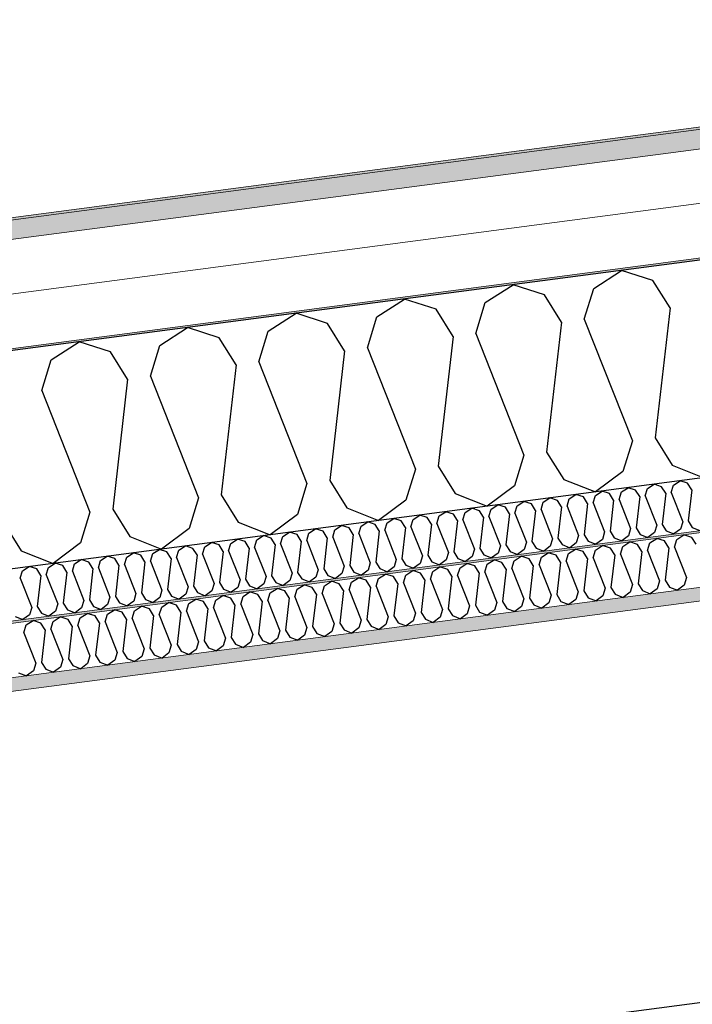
# Model space of a CAD drawing. Header units: millimetres. Extents: x -82116 to -57126, y -2070 to 21004.
# Tile 45 of 69: x -68550 to -67928, y 8090 to 9000. Entities that reach past the tile are written whole.
import ezdxf

# ---------------------------------------------------------------- set-up
doc = ezdxf.new("R2010")
doc.units = ezdxf.units.MM
doc.header["$LTSCALE"] = 0.5
doc.header["$MEASUREMENT"] = 0
doc.linetypes.add('PLINE', pattern=[0])
for name, color, linetype in [('223- Bjelker', 7, 'Continuous'), ('256- Faste himlinger og overflatebehandling (Skravur)(Nye konstruksjoner)', 7, 'Continuous'), ('261- Primærkonstruksjon (tak)', 7, 'Continuous'), ('261- Primærkonstruksjon (tak) (Skravur)', 7, 'Continuous'), ('262- Taktekking (Skravur)(Nye konstruksjoner)', 7, 'Continuous'), ('832- Tekst bygning(Nye konstruksjoner)', 7, 'Continuous')]:
    doc.layers.add(name, color=color, linetype=linetype)
for name, color, linetype, lineweight in [('236- Innvendig kledning og overflate(Nye konstruksjoner)', 7, 'Continuous', 0), ('256- Faste himlinger og overflatebehandling(Nye konstruksjoner)', 7, 'Continuous', 0), ('262- Taktekking(Nye konstruksjoner)', 7, 'Continuous', 0)]:
    doc.layers.add(name, color=color, linetype=linetype, lineweight=lineweight)
doc.dimstyles.new('GENERATED_STYLE__2', dxfattribs={"dimtxt": 0.18, "dimasz": 182.4, "dimexe": 0.18, "dimexo": 0.0625, "dimgap": 0, "dimtad": 0, "dimtih": 1, "dimtoh": 1, "dimdec": 4, "dimzin": 0, "dimdsep": 46, "dimcen": 0.09, "dimadec": 0, "dimazin": 0, "dimtfac": 1, "dimtdec": 4, "dimtmove": 0, "dimatfit": 3, "dimldrblk": 'ARROWHEAD_5', "dimfxl": 1, "dimtolj": 1, "dimtzin": 0, "dimarcsym": 0})

# ---------------------------------------------------------------- blocks, each defined once
blk = doc.blocks.new('*X6')
at = {"layer": '261- Primærkonstruksjon (tak) (Skravur)', "linetype": 'PLINE'}
for p, q in [((-68019.52, 8751.76), (-67993.83, 8768.33)), ((-67964.73, 8758.97), (-67993.83, 8768.33)), ((-68119.82, 8738.55), (-68094.14, 8755.12)), ((-68065.04, 8745.76), (-68094.14, 8755.12)), ((-67948.97, 8733.72), (-67964.73, 8758.97)), ((-68049.28, 8720.51), (-68065.04, 8745.76)), ((-68028.21, 8723.29), (-68019.52, 8751.76)), ((-68220.13, 8725.35), (-68194.45, 8741.92)), ((-68165.35, 8732.56), (-68194.45, 8741.92)), ((-68128.51, 8710.08), (-68119.82, 8738.55)), ((-68320.44, 8712.14), (-68294.75, 8728.71)), ((-68265.65, 8719.35), (-68294.75, 8728.71)), ((-68228.82, 8696.88), (-68220.13, 8725.35)), ((-68149.59, 8707.31), (-68165.35, 8732.56)), ((-67948.97, 8733.72), (-67962.74, 8613.57)), ((-68249.89, 8694.1), (-68265.65, 8719.35)), ((-68049.28, 8720.51), (-68063.05, 8600.37)), ((-68028.21, 8723.29), (-67983.81, 8610.8)), ((-68420.74, 8698.93), (-68395.06, 8715.5)), ((-68365.96, 8706.15), (-68395.06, 8715.5)), ((-68329.12, 8683.67), (-68320.44, 8712.14)), ((-68149.59, 8707.31), (-68163.35, 8587.16)), ((-68128.51, 8710.08), (-68084.12, 8597.59)), ((-68521.05, 8685.73), (-68495.36, 8702.3)), ((-68466.27, 8692.94), (-68495.36, 8702.3)), ((-68429.43, 8670.46), (-68420.74, 8698.93)), ((-68350.2, 8680.9), (-68365.96, 8706.15)), ((-68450.51, 8667.69), (-68466.27, 8692.94)), ((-68249.89, 8694.1), (-68263.66, 8573.96)), ((-68228.82, 8696.88), (-68184.43, 8584.39)), ((-68529.74, 8657.26), (-68521.05, 8685.73)), ((-68350.2, 8680.9), (-68363.96, 8560.75)), ((-68329.12, 8683.67), (-68284.73, 8571.18)), ((-68450.51, 8667.69), (-68464.27, 8547.55)), ((-68429.43, 8670.46), (-68385.04, 8557.98)), ((-68529.74, 8657.26), (-68485.35, 8544.77)), ((-67983.81, 8610.8), (-67992.5, 8582.33)), ((-67962.74, 8613.57), (-67946.98, 8588.32)), ((-68063.05, 8600.37), (-68047.29, 8575.12)), ((-68084.12, 8597.59), (-68092.81, 8569.12)), ((-68184.43, 8584.39), (-68193.11, 8555.92)), ((-68163.35, 8587.16), (-68147.59, 8561.91)), ((-67992.5, 8582.33), (-68017.88, 8563.43)), ((-67946.98, 8588.32), (-67917.57, 8576.64)), ((-68284.73, 8571.18), (-68293.42, 8542.71)), ((-68263.66, 8573.96), (-68247.9, 8548.7)), ((-68047.29, 8575.12), (-68017.88, 8563.43)), ((-68147.59, 8561.91), (-68118.19, 8550.23)), ((-68092.81, 8569.12), (-68118.19, 8550.23)), ((-68385.04, 8557.98), (-68393.73, 8529.51)), ((-68363.96, 8560.75), (-68348.2, 8535.5)), ((-68193.11, 8555.92), (-68218.49, 8537.02)), ((-68485.35, 8544.77), (-68494.03, 8516.3)), ((-68464.27, 8547.55), (-68448.51, 8522.29)), ((-68247.9, 8548.7), (-68218.49, 8537.02)), ((-68564.58, 8534.34), (-68548.82, 8509.09)), ((-68348.2, 8535.5), (-68318.8, 8523.82)), ((-68293.42, 8542.71), (-68318.8, 8523.82)), ((-68393.73, 8529.51), (-68419.11, 8510.61)), ((-68494.03, 8516.3), (-68519.41, 8497.41)), ((-68448.51, 8522.29), (-68419.11, 8510.61)), ((-68548.82, 8509.09), (-68519.41, 8497.41))]:
    blk.add_line(p, q, dxfattribs=at)
blk = doc.blocks.new('*X21')
at = {"layer": '256- Faste himlinger og overflatebehandling (Skravur)(Nye konstruksjoner)', "linetype": 'PLINE'}
for p, q in [((-67992.7, 8513.02), (-67986.28, 8517.16)), ((-67979, 8514.82), (-67986.28, 8517.16)), ((-67969.79, 8509.21), (-67967.62, 8516.32)), ((-67967.62, 8516.32), (-67961.2, 8520.47)), ((-67953.93, 8518.13), (-67961.2, 8520.47)), ((-67949.99, 8511.81), (-67953.93, 8518.13)), ((-67944.72, 8512.51), (-67942.55, 8519.62)), ((-67942.55, 8519.62), (-67936.12, 8523.77)), ((-67928.85, 8521.43), (-67936.12, 8523.77)), ((-67924.91, 8515.11), (-67928.85, 8521.43)), ((-68067.93, 8503.12), (-68061.51, 8507.26)), ((-68054.23, 8504.92), (-68061.51, 8507.26)), ((-68042.85, 8506.42), (-68036.43, 8510.56)), ((-68029.16, 8508.22), (-68036.43, 8510.56)), ((-68025.22, 8501.91), (-68029.16, 8508.22)), ((-68019.95, 8502.6), (-68017.78, 8509.72)), ((-68017.78, 8509.72), (-68011.35, 8513.86)), ((-68004.08, 8511.52), (-68011.35, 8513.86)), ((-68000.14, 8505.21), (-68004.08, 8511.52)), ((-67994.87, 8505.9), (-67992.7, 8513.02)), ((-67975.06, 8508.51), (-67979, 8514.82)), ((-67975.06, 8508.51), (-67978.5, 8478.48)), ((-67969.79, 8509.21), (-67958.7, 8481.08)), ((-67949.99, 8511.81), (-67953.43, 8481.78)), ((-67944.72, 8512.51), (-67933.62, 8484.38)), ((-68118.08, 8496.51), (-68111.66, 8500.66)), ((-68104.39, 8498.32), (-68111.66, 8500.66)), ((-68100.45, 8492), (-68104.39, 8498.32)), ((-68095.18, 8492.7), (-68093.01, 8499.82)), ((-68093.01, 8499.82), (-68086.58, 8503.96)), ((-68079.31, 8501.62), (-68086.58, 8503.96)), ((-68075.37, 8495.31), (-68079.31, 8501.62)), ((-68070.1, 8496), (-68067.93, 8503.12)), ((-68050.29, 8498.61), (-68054.23, 8504.92)), ((-68050.29, 8498.61), (-68053.73, 8468.57)), ((-68045.02, 8499.3), (-68042.85, 8506.42)), ((-68045.02, 8499.3), (-68033.93, 8471.18)), ((-68025.22, 8501.91), (-68028.66, 8471.87)), ((-68019.95, 8502.6), (-68008.85, 8474.48)), ((-68000.14, 8505.21), (-68003.58, 8475.17)), ((-67994.87, 8505.9), (-67983.77, 8477.78)), ((-68193.31, 8486.61), (-68186.89, 8490.75)), ((-68179.62, 8488.41), (-68186.89, 8490.75)), ((-68170.41, 8482.79), (-68168.24, 8489.91)), ((-68168.24, 8489.91), (-68161.81, 8494.05)), ((-68154.54, 8491.71), (-68161.81, 8494.05)), ((-68150.6, 8485.4), (-68154.54, 8491.71)), ((-68145.33, 8486.1), (-68143.16, 8493.21)), ((-68143.16, 8493.21), (-68136.74, 8497.36)), ((-68129.46, 8495.02), (-68136.74, 8497.36)), ((-68125.52, 8488.7), (-68129.46, 8495.02)), ((-68125.52, 8488.7), (-68128.96, 8458.67)), ((-68120.25, 8489.4), (-68118.08, 8496.51)), ((-68120.25, 8489.4), (-68109.16, 8461.27)), ((-68100.45, 8492), (-68103.89, 8461.97)), ((-68095.18, 8492.7), (-68084.08, 8464.58)), ((-68075.37, 8495.31), (-68078.81, 8465.27)), ((-68070.1, 8496), (-68059, 8467.88)), ((-68268.54, 8476.71), (-68262.12, 8480.85)), ((-68254.85, 8478.51), (-68262.12, 8480.85)), ((-68245.64, 8472.89), (-68243.46, 8480.01)), ((-68243.46, 8480.01), (-68237.04, 8484.15)), ((-68229.77, 8481.81), (-68237.04, 8484.15)), ((-68225.83, 8475.5), (-68229.77, 8481.81)), ((-68220.56, 8476.19), (-68218.39, 8483.31)), ((-68218.39, 8483.31), (-68211.97, 8487.45)), ((-68204.69, 8485.11), (-68211.97, 8487.45)), ((-68200.75, 8478.8), (-68204.69, 8485.11)), ((-68195.48, 8479.49), (-68193.31, 8486.61)), ((-68195.48, 8479.49), (-68184.39, 8451.37)), ((-68175.68, 8482.1), (-68179.62, 8488.41)), ((-68175.68, 8482.1), (-68179.12, 8452.06)), ((-68170.41, 8482.79), (-68159.31, 8454.67)), ((-68150.6, 8485.4), (-68154.04, 8455.37)), ((-68145.33, 8486.1), (-68134.23, 8457.97)), ((-67958.7, 8481.08), (-67960.87, 8473.97)), ((-67953.43, 8481.78), (-67949.49, 8475.46)), ((-67933.62, 8484.38), (-67935.79, 8477.27)), ((-68343.77, 8466.8), (-68337.35, 8470.94)), ((-68330.08, 8468.61), (-68337.35, 8470.94)), ((-68318.69, 8470.1), (-68312.27, 8474.25)), ((-68305, 8471.91), (-68312.27, 8474.25)), ((-68301.06, 8465.59), (-68305, 8471.91)), ((-68295.79, 8466.29), (-68293.62, 8473.4)), ((-68293.62, 8473.4), (-68287.2, 8477.55)), ((-68279.92, 8475.21), (-68287.2, 8477.55)), ((-68275.98, 8468.9), (-68279.92, 8475.21)), ((-68270.71, 8469.59), (-68268.54, 8476.71)), ((-68250.91, 8472.2), (-68254.85, 8478.51)), ((-68250.91, 8472.2), (-68254.35, 8442.16)), ((-68245.64, 8472.89), (-68234.54, 8444.77)), ((-68225.83, 8475.5), (-68229.27, 8445.46)), ((-68220.56, 8476.19), (-68209.46, 8448.07)), ((-68200.75, 8478.8), (-68204.19, 8448.76)), ((-68033.93, 8471.18), (-68036.1, 8464.06)), ((-68028.66, 8471.87), (-68024.72, 8465.56)), ((-68008.85, 8474.48), (-68011.02, 8467.36)), ((-68003.58, 8475.17), (-67999.64, 8468.86)), ((-67985.94, 8470.66), (-67992.29, 8465.94)), ((-67983.77, 8477.78), (-67985.94, 8470.66)), ((-67978.5, 8478.48), (-67974.56, 8472.16)), ((-67974.56, 8472.16), (-67967.21, 8469.24)), ((-67960.87, 8473.97), (-67967.21, 8469.24)), ((-67949.49, 8475.46), (-67942.14, 8472.54)), ((-67935.79, 8477.27), (-67942.14, 8472.54)), ((-68393.92, 8460.2), (-68387.5, 8464.34)), ((-68380.23, 8462), (-68387.5, 8464.34)), ((-68376.29, 8455.69), (-68380.23, 8462)), ((-68371.02, 8456.38), (-68368.85, 8463.5)), ((-68368.85, 8463.5), (-68362.43, 8467.64)), ((-68355.15, 8465.3), (-68362.43, 8467.64)), ((-68351.21, 8458.99), (-68355.15, 8465.3)), ((-68345.94, 8459.68), (-68343.77, 8466.8)), ((-68326.14, 8462.29), (-68330.08, 8468.61)), ((-68326.14, 8462.29), (-68329.58, 8432.26)), ((-68320.87, 8462.99), (-68318.69, 8470.1)), ((-68320.87, 8462.99), (-68309.77, 8434.86)), ((-68301.06, 8465.59), (-68304.5, 8435.56)), ((-68295.79, 8466.29), (-68284.69, 8438.17)), ((-68275.98, 8468.9), (-68279.42, 8438.86)), ((-68270.71, 8469.59), (-68259.62, 8441.47)), ((-68109.16, 8461.27), (-68111.33, 8454.16)), ((-68103.89, 8461.97), (-68099.95, 8455.66)), ((-68084.08, 8464.58), (-68086.25, 8457.46)), ((-68078.81, 8465.27), (-68074.87, 8458.96)), ((-68059, 8467.88), (-68061.17, 8460.76)), ((-68053.73, 8468.57), (-68049.79, 8462.26)), ((-68049.79, 8462.26), (-68042.44, 8459.34)), ((-68036.1, 8464.06), (-68042.44, 8459.34)), ((-68024.72, 8465.56), (-68017.37, 8462.64)), ((-68011.02, 8467.36), (-68017.37, 8462.64)), ((-67999.64, 8468.86), (-67992.29, 8465.94)), ((-68469.15, 8450.29), (-68462.73, 8454.44)), ((-68455.46, 8452.1), (-68462.73, 8454.44)), ((-68451.52, 8445.79), (-68455.46, 8452.1)), ((-68446.25, 8446.48), (-68444.08, 8453.6)), ((-68444.08, 8453.6), (-68437.66, 8457.74)), ((-68430.38, 8455.4), (-68437.66, 8457.74)), ((-68426.44, 8449.09), (-68430.38, 8455.4)), ((-68421.17, 8449.78), (-68419, 8456.9)), ((-68419, 8456.9), (-68412.58, 8461.04)), ((-68405.3, 8458.7), (-68412.58, 8461.04)), ((-68401.36, 8452.39), (-68405.3, 8458.7)), ((-68401.36, 8452.39), (-68404.81, 8422.35)), ((-68396.1, 8453.08), (-68393.92, 8460.2)), ((-68396.1, 8453.08), (-68385, 8424.96)), ((-68376.29, 8455.69), (-68379.73, 8425.65)), ((-68371.02, 8456.38), (-68359.92, 8428.26)), ((-68351.21, 8458.99), (-68354.65, 8428.95)), ((-68345.94, 8459.68), (-68334.85, 8431.56)), ((-68159.31, 8454.67), (-68161.48, 8447.55)), ((-68154.04, 8455.37), (-68150.1, 8449.05)), ((-68134.23, 8457.97), (-68136.4, 8450.86)), ((-68128.96, 8458.67), (-68125.02, 8452.35)), ((-68125.02, 8452.35), (-68117.67, 8449.43)), ((-68111.33, 8454.16), (-68117.67, 8449.43)), ((-68099.95, 8455.66), (-68092.6, 8452.74)), ((-68086.25, 8457.46), (-68092.6, 8452.74)), ((-68074.87, 8458.96), (-68067.52, 8456.04)), ((-68061.17, 8460.76), (-68067.52, 8456.04)), ((-68544.38, 8440.39), (-68537.96, 8444.53)), ((-68530.69, 8442.19), (-68537.96, 8444.53)), ((-68521.48, 8436.57), (-68519.31, 8443.69)), ((-68519.31, 8443.69), (-68512.89, 8447.83)), ((-68505.61, 8445.5), (-68512.89, 8447.83)), ((-68501.67, 8439.18), (-68505.61, 8445.5)), ((-68496.4, 8439.88), (-68494.23, 8446.99)), ((-68494.23, 8446.99), (-68487.81, 8451.14)), ((-68480.53, 8448.8), (-68487.81, 8451.14)), ((-68476.59, 8442.48), (-68480.53, 8448.8)), ((-68471.33, 8443.18), (-68469.15, 8450.29)), ((-68471.33, 8443.18), (-68460.23, 8415.06)), ((-68451.52, 8445.79), (-68454.96, 8415.75)), ((-68446.25, 8446.48), (-68435.15, 8418.36)), ((-68426.44, 8449.09), (-68429.88, 8419.05)), ((-68421.17, 8449.78), (-68410.07, 8421.66)), ((-68234.54, 8444.77), (-68236.71, 8437.65)), ((-68229.27, 8445.46), (-68225.33, 8439.15)), ((-68209.46, 8448.07), (-68211.63, 8440.95)), ((-68204.19, 8448.76), (-68200.25, 8442.45)), ((-68186.56, 8444.25), (-68192.9, 8439.53)), ((-68184.39, 8451.37), (-68186.56, 8444.25)), ((-68179.12, 8452.06), (-68175.18, 8445.75)), ((-68175.18, 8445.75), (-68167.83, 8442.83)), ((-68161.48, 8447.55), (-68167.83, 8442.83)), ((-68150.1, 8449.05), (-68142.75, 8446.13)), ((-68136.4, 8450.86), (-68142.75, 8446.13)), ((-68546.56, 8433.27), (-68544.38, 8440.39)), ((-68526.75, 8435.88), (-68530.69, 8442.19)), ((-68526.75, 8435.88), (-68530.19, 8405.84)), ((-68521.48, 8436.57), (-68510.38, 8408.45)), ((-68501.67, 8439.18), (-68505.11, 8409.15)), ((-68496.4, 8439.88), (-68485.3, 8411.75)), ((-68476.59, 8442.48), (-68480.04, 8412.45)), ((-68309.77, 8434.86), (-68311.94, 8427.75)), ((-68304.5, 8435.56), (-68300.56, 8429.24)), ((-68284.69, 8438.17), (-68286.86, 8431.05)), ((-68279.42, 8438.86), (-68275.48, 8432.55)), ((-68261.79, 8434.35), (-68268.13, 8429.63)), ((-68259.62, 8441.47), (-68261.79, 8434.35)), ((-68254.35, 8442.16), (-68250.41, 8435.85)), ((-68250.41, 8435.85), (-68243.06, 8432.93)), ((-68236.71, 8437.65), (-68243.06, 8432.93)), ((-68225.33, 8439.15), (-68217.98, 8436.23)), ((-68211.63, 8440.95), (-68217.98, 8436.23)), ((-68200.25, 8442.45), (-68192.9, 8439.53)), ((-68546.56, 8433.27), (-68535.46, 8405.15)), ((-68385, 8424.96), (-68387.17, 8417.84)), ((-68379.73, 8425.65), (-68375.79, 8419.34)), ((-68359.92, 8428.26), (-68362.09, 8421.14)), ((-68354.65, 8428.95), (-68350.71, 8422.64)), ((-68334.85, 8431.56), (-68337.02, 8424.44)), ((-68329.58, 8432.26), (-68325.64, 8425.94)), ((-68325.64, 8425.94), (-68318.29, 8423.02)), ((-68311.94, 8427.75), (-68318.29, 8423.02)), ((-68300.56, 8429.24), (-68293.21, 8426.32)), ((-68286.86, 8431.05), (-68293.21, 8426.32)), ((-68275.48, 8432.55), (-68268.13, 8429.63)), ((-68454.96, 8415.75), (-68451.02, 8409.44)), ((-68435.15, 8418.36), (-68437.32, 8411.24)), ((-68429.88, 8419.05), (-68425.94, 8412.74)), ((-68410.07, 8421.66), (-68412.25, 8414.54)), ((-68404.81, 8422.35), (-68400.87, 8416.04)), ((-68400.87, 8416.04), (-68393.52, 8413.12)), ((-68387.17, 8417.84), (-68393.52, 8413.12)), ((-68375.79, 8419.34), (-68368.44, 8416.42)), ((-68362.09, 8421.14), (-68368.44, 8416.42)), ((-68350.71, 8422.64), (-68343.36, 8419.72)), ((-68337.02, 8424.44), (-68343.36, 8419.72)), ((-68510.38, 8408.45), (-68512.55, 8401.34)), ((-68505.11, 8409.15), (-68501.17, 8402.83)), ((-68485.3, 8411.75), (-68487.48, 8404.64)), ((-68480.04, 8412.45), (-68476.1, 8406.13)), ((-68462.4, 8407.94), (-68468.74, 8403.21)), ((-68460.23, 8415.06), (-68462.4, 8407.94)), ((-68451.02, 8409.44), (-68443.67, 8406.52)), ((-68437.32, 8411.24), (-68443.67, 8406.52)), ((-68425.94, 8412.74), (-68418.59, 8409.82)), ((-68412.25, 8414.54), (-68418.59, 8409.82)), ((-68537.63, 8398.03), (-68543.97, 8393.31)), ((-68535.46, 8405.15), (-68537.63, 8398.03)), ((-68530.19, 8405.84), (-68526.25, 8399.53)), ((-68526.25, 8399.53), (-68518.9, 8396.61)), ((-68512.55, 8401.34), (-68518.9, 8396.61)), ((-68501.17, 8402.83), (-68493.82, 8399.91)), ((-68487.48, 8404.64), (-68493.82, 8399.91)), ((-68476.1, 8406.13), (-68468.74, 8403.21)), ((-68551.33, 8396.23), (-68543.97, 8393.31))]:
    blk.add_line(p, q, dxfattribs=at)
blk = doc.blocks.new('*X23')
at = {"layer": '256- Faste himlinger og overflatebehandling (Skravur)(Nye konstruksjoner)', "linetype": 'PLINE'}
for p, q in [((-67969.88, 8566.59), (-67963.71, 8570.57)), ((-67956.73, 8568.32), (-67963.71, 8570.57)), ((-67945.81, 8569.76), (-67939.64, 8573.74)), ((-67932.66, 8571.49), (-67939.64, 8573.74)), ((-67928.88, 8565.43), (-67932.66, 8571.49)), ((-68018.03, 8560.25), (-68011.86, 8564.23)), ((-68004.88, 8561.98), (-68011.86, 8564.23)), ((-68001.1, 8555.92), (-68004.88, 8561.98)), ((-67996.04, 8556.59), (-67993.95, 8563.42)), ((-67993.95, 8563.42), (-67987.79, 8567.4)), ((-67980.8, 8565.15), (-67987.79, 8567.4)), ((-67977.02, 8559.09), (-67980.8, 8565.15)), ((-67971.96, 8559.76), (-67969.88, 8566.59)), ((-67952.95, 8562.26), (-67956.73, 8568.32)), ((-67952.95, 8562.26), (-67956.25, 8533.42)), ((-67947.89, 8562.93), (-67945.81, 8569.76)), ((-67947.89, 8562.93), (-67937.24, 8535.93)), ((-67928.88, 8565.43), (-67932.18, 8536.59)), ((-68090.25, 8550.74), (-68084.08, 8554.72)), ((-68077.1, 8552.47), (-68084.08, 8554.72)), ((-68073.32, 8546.41), (-68077.1, 8552.47)), ((-68068.26, 8547.08), (-68066.17, 8553.91)), ((-68066.17, 8553.91), (-68060.01, 8557.89)), ((-68053.03, 8555.64), (-68060.01, 8557.89)), ((-68049.24, 8549.58), (-68053.03, 8555.64)), ((-68044.19, 8550.25), (-68042.1, 8557.08)), ((-68042.1, 8557.08), (-68035.94, 8561.06)), ((-68028.95, 8558.81), (-68035.94, 8561.06)), ((-68025.17, 8552.75), (-68028.95, 8558.81)), ((-68025.17, 8552.75), (-68028.47, 8523.92)), ((-68020.11, 8553.42), (-68018.03, 8560.25)), ((-68020.11, 8553.42), (-68009.46, 8526.42)), ((-68001.1, 8555.92), (-68004.4, 8527.09)), ((-67996.04, 8556.59), (-67985.38, 8529.59)), ((-67977.02, 8559.09), (-67980.33, 8530.26)), ((-67971.96, 8559.76), (-67961.31, 8532.76)), ((-68162.47, 8541.23), (-68156.3, 8545.21)), ((-68149.32, 8542.97), (-68156.3, 8545.21)), ((-68140.48, 8537.57), (-68138.39, 8544.4)), ((-68138.39, 8544.4), (-68132.23, 8548.38)), ((-68125.25, 8546.13), (-68132.23, 8548.38)), ((-68121.46, 8540.07), (-68125.25, 8546.13)), ((-68116.41, 8540.74), (-68114.32, 8547.57)), ((-68114.32, 8547.57), (-68108.16, 8551.55)), ((-68101.17, 8549.3), (-68108.16, 8551.55)), ((-68097.39, 8543.24), (-68101.17, 8549.3)), ((-68097.39, 8543.24), (-68100.69, 8514.41)), ((-68092.33, 8543.91), (-68090.25, 8550.74)), ((-68092.33, 8543.91), (-68081.68, 8516.91)), ((-68073.32, 8546.41), (-68076.62, 8517.58)), ((-68068.26, 8547.08), (-68057.6, 8520.08)), ((-68049.24, 8549.58), (-68052.55, 8520.75)), ((-68044.19, 8550.25), (-68033.53, 8523.25)), ((-68234.69, 8531.73), (-68228.52, 8535.7)), ((-68221.54, 8533.46), (-68228.52, 8535.7)), ((-68212.7, 8528.06), (-68210.61, 8534.9)), ((-68210.61, 8534.9), (-68204.45, 8538.87)), ((-68197.47, 8536.63), (-68204.45, 8538.87)), ((-68193.68, 8530.57), (-68197.47, 8536.63)), ((-68188.63, 8531.23), (-68186.54, 8538.07)), ((-68186.54, 8538.07), (-68180.38, 8542.04)), ((-68173.39, 8539.8), (-68180.38, 8542.04)), ((-68169.61, 8533.74), (-68173.39, 8539.8)), ((-68164.55, 8534.4), (-68162.47, 8541.23)), ((-68164.55, 8534.4), (-68153.9, 8507.4)), ((-68145.54, 8536.91), (-68149.32, 8542.97)), ((-68145.54, 8536.91), (-68148.84, 8508.07)), ((-68140.48, 8537.57), (-68129.82, 8510.57)), ((-68121.46, 8540.07), (-68124.77, 8511.24)), ((-68116.41, 8540.74), (-68105.75, 8513.74)), ((-67937.24, 8535.93), (-67939.32, 8529.1)), ((-67932.18, 8536.59), (-67928.4, 8530.53)), ((-68306.91, 8522.22), (-68300.74, 8526.2)), ((-68293.76, 8523.95), (-68300.74, 8526.2)), ((-68284.92, 8518.55), (-68282.84, 8525.39)), ((-68282.84, 8525.39), (-68276.67, 8529.36)), ((-68269.69, 8527.12), (-68276.67, 8529.36)), ((-68265.9, 8521.06), (-68269.69, 8527.12)), ((-68260.85, 8521.72), (-68258.76, 8528.56)), ((-68258.76, 8528.56), (-68252.6, 8532.53)), ((-68245.61, 8530.29), (-68252.6, 8532.53)), ((-68241.83, 8524.23), (-68245.61, 8530.29)), ((-68236.77, 8524.89), (-68234.69, 8531.73)), ((-68217.76, 8527.4), (-68221.54, 8533.46)), ((-68217.76, 8527.4), (-68221.06, 8498.56)), ((-68212.7, 8528.06), (-68202.05, 8501.07)), ((-68193.68, 8530.57), (-68196.99, 8501.73)), ((-68188.63, 8531.23), (-68177.97, 8504.24)), ((-68169.61, 8533.74), (-68172.91, 8504.9)), ((-68009.46, 8526.42), (-68011.54, 8519.59)), ((-68004.4, 8527.09), (-68000.62, 8521.03)), ((-67985.38, 8529.59), (-67987.47, 8522.76)), ((-67980.33, 8530.26), (-67976.54, 8524.2)), ((-67963.4, 8525.93), (-67969.49, 8521.39)), ((-67961.31, 8532.76), (-67963.4, 8525.93)), ((-67956.25, 8533.42), (-67952.47, 8527.36)), ((-67952.47, 8527.36), (-67945.41, 8524.56)), ((-67939.32, 8529.1), (-67945.41, 8524.56)), ((-67928.4, 8530.53), (-67921.34, 8527.73)), ((-68379.13, 8512.71), (-68372.97, 8516.69)), ((-68365.98, 8514.44), (-68372.97, 8516.69)), ((-68357.14, 8509.05), (-68355.06, 8515.88)), ((-68355.06, 8515.88), (-68348.89, 8519.86)), ((-68341.91, 8517.61), (-68348.89, 8519.86)), ((-68338.13, 8511.55), (-68341.91, 8517.61)), ((-68333.07, 8512.22), (-68330.98, 8519.05)), ((-68330.98, 8519.05), (-68324.82, 8523.03)), ((-68317.83, 8520.78), (-68324.82, 8523.03)), ((-68314.05, 8514.72), (-68317.83, 8520.78)), ((-68308.99, 8515.39), (-68306.91, 8522.22)), ((-68289.98, 8517.89), (-68293.76, 8523.95)), ((-68289.98, 8517.89), (-68293.28, 8489.05)), ((-68284.92, 8518.55), (-68274.27, 8491.56)), ((-68265.9, 8521.06), (-68269.21, 8492.22)), ((-68260.85, 8521.72), (-68250.19, 8494.73)), ((-68241.83, 8524.23), (-68245.13, 8495.39)), ((-68236.77, 8524.89), (-68226.12, 8497.9)), ((-68081.68, 8516.91), (-68083.76, 8510.08)), ((-68076.62, 8517.58), (-68072.84, 8511.52)), ((-68057.6, 8520.08), (-68059.69, 8513.25)), ((-68052.55, 8520.75), (-68048.76, 8514.69)), ((-68035.62, 8516.42), (-68041.71, 8511.88)), ((-68033.53, 8523.25), (-68035.62, 8516.42)), ((-68028.47, 8523.92), (-68024.69, 8517.86)), ((-68024.69, 8517.86), (-68017.63, 8515.05)), ((-68011.54, 8519.59), (-68017.63, 8515.05)), ((-68000.62, 8521.03), (-67993.56, 8518.22)), ((-67987.47, 8522.76), (-67993.56, 8518.22)), ((-67976.54, 8524.2), (-67969.49, 8521.39)), ((-68451.35, 8503.2), (-68445.19, 8507.18)), ((-68438.2, 8504.93), (-68445.19, 8507.18)), ((-68427.28, 8506.37), (-68421.11, 8510.35)), ((-68414.13, 8508.1), (-68421.11, 8510.35)), ((-68410.35, 8502.04), (-68414.13, 8508.1)), ((-68405.29, 8502.71), (-68403.2, 8509.54)), ((-68403.2, 8509.54), (-68397.04, 8513.52)), ((-68390.05, 8511.27), (-68397.04, 8513.52)), ((-68386.27, 8505.21), (-68390.05, 8511.27)), ((-68381.21, 8505.88), (-68379.13, 8512.71)), ((-68362.2, 8508.38), (-68365.98, 8514.44)), ((-68362.2, 8508.38), (-68365.5, 8479.55)), ((-68357.14, 8509.05), (-68346.49, 8482.05)), ((-68338.13, 8511.55), (-68341.43, 8482.72)), ((-68333.07, 8512.22), (-68322.41, 8485.22)), ((-68314.05, 8514.72), (-68317.36, 8485.88)), ((-68308.99, 8515.39), (-68298.34, 8488.39)), ((-68153.9, 8507.4), (-68155.98, 8500.57)), ((-68148.84, 8508.07), (-68145.06, 8502.01)), ((-68129.82, 8510.57), (-68131.91, 8503.74)), ((-68124.77, 8511.24), (-68120.98, 8505.18)), ((-68107.84, 8506.91), (-68113.93, 8502.38)), ((-68105.75, 8513.74), (-68107.84, 8506.91)), ((-68100.69, 8514.41), (-68096.91, 8508.35)), ((-68096.91, 8508.35), (-68089.85, 8505.55)), ((-68083.76, 8510.08), (-68089.85, 8505.55)), ((-68072.84, 8511.52), (-68065.78, 8508.71)), ((-68059.69, 8513.25), (-68065.78, 8508.71)), ((-68048.76, 8514.69), (-68041.71, 8511.88)), ((-68523.57, 8493.69), (-68517.41, 8497.67)), ((-68510.42, 8495.43), (-68517.41, 8497.67)), ((-68499.5, 8496.86), (-68493.33, 8500.84)), ((-68486.35, 8498.59), (-68493.33, 8500.84)), ((-68482.57, 8492.53), (-68486.35, 8498.59)), ((-68477.51, 8493.2), (-68475.42, 8500.03)), ((-68475.42, 8500.03), (-68469.26, 8504.01)), ((-68462.28, 8501.76), (-68469.26, 8504.01)), ((-68458.49, 8495.7), (-68462.28, 8501.76)), ((-68453.44, 8496.37), (-68451.35, 8503.2)), ((-68434.42, 8498.87), (-68438.2, 8504.93)), ((-68434.42, 8498.87), (-68437.72, 8470.04)), ((-68429.36, 8499.54), (-68427.28, 8506.37)), ((-68429.36, 8499.54), (-68418.71, 8472.54)), ((-68410.35, 8502.04), (-68413.65, 8473.21)), ((-68405.29, 8502.71), (-68394.63, 8475.71)), ((-68386.27, 8505.21), (-68389.58, 8476.38)), ((-68381.21, 8505.88), (-68370.56, 8478.88)), ((-68226.12, 8497.9), (-68228.2, 8491.06)), ((-68221.06, 8498.56), (-68217.28, 8492.5)), ((-68202.05, 8501.07), (-68204.13, 8494.23)), ((-68196.99, 8501.73), (-68193.21, 8495.67)), ((-68177.97, 8504.24), (-68180.06, 8497.4)), ((-68172.91, 8504.9), (-68169.13, 8498.84)), ((-68169.13, 8498.84), (-68162.07, 8496.04)), ((-68155.98, 8500.57), (-68162.07, 8496.04)), ((-68145.06, 8502.01), (-68138, 8499.21)), ((-68131.91, 8503.74), (-68138, 8499.21)), ((-68120.98, 8505.18), (-68113.93, 8502.38)), ((-68549.73, 8483.69), (-68547.64, 8490.52)), ((-68547.64, 8490.52), (-68541.48, 8494.5)), ((-68534.5, 8492.26), (-68541.48, 8494.5)), ((-68530.71, 8486.2), (-68534.5, 8492.26)), ((-68525.66, 8486.86), (-68523.57, 8493.69)), ((-68506.64, 8489.36), (-68510.42, 8495.43)), ((-68506.64, 8489.36), (-68509.94, 8460.53)), ((-68501.58, 8490.03), (-68499.5, 8496.86)), ((-68501.58, 8490.03), (-68490.93, 8463.03)), ((-68482.57, 8492.53), (-68485.87, 8463.7)), ((-68477.51, 8493.2), (-68466.85, 8466.2)), ((-68458.49, 8495.7), (-68461.8, 8466.87)), ((-68453.44, 8496.37), (-68442.78, 8469.37)), ((-68293.28, 8489.05), (-68289.5, 8482.99)), ((-68274.27, 8491.56), (-68276.35, 8484.72)), ((-68269.21, 8492.22), (-68265.43, 8486.16)), ((-68250.19, 8494.73), (-68252.28, 8487.89)), ((-68245.13, 8495.39), (-68241.35, 8489.33)), ((-68241.35, 8489.33), (-68234.3, 8486.53)), ((-68228.2, 8491.06), (-68234.3, 8486.53)), ((-68217.28, 8492.5), (-68210.22, 8489.7)), ((-68204.13, 8494.23), (-68210.22, 8489.7)), ((-68193.21, 8495.67), (-68186.15, 8492.87)), ((-68180.06, 8497.4), (-68186.15, 8492.87)), ((-68549.73, 8483.69), (-68539.08, 8456.69)), ((-68530.71, 8486.2), (-68534.02, 8457.36)), ((-68525.66, 8486.86), (-68515, 8459.86)), ((-68365.5, 8479.55), (-68361.72, 8473.49)), ((-68346.49, 8482.05), (-68348.57, 8475.22)), ((-68341.43, 8482.72), (-68337.65, 8476.66)), ((-68322.41, 8485.22), (-68324.5, 8478.39)), ((-68317.36, 8485.88), (-68313.57, 8479.82)), ((-68313.57, 8479.82), (-68306.52, 8477.02)), ((-68300.42, 8481.56), (-68306.52, 8477.02)), ((-68298.34, 8488.39), (-68300.42, 8481.56)), ((-68289.5, 8482.99), (-68282.44, 8480.19)), ((-68276.35, 8484.72), (-68282.44, 8480.19)), ((-68265.43, 8486.16), (-68258.37, 8483.36)), ((-68252.28, 8487.89), (-68258.37, 8483.36)), ((-68418.71, 8472.54), (-68420.79, 8465.71)), ((-68413.65, 8473.21), (-68409.87, 8467.15)), ((-68394.63, 8475.71), (-68396.72, 8468.88)), ((-68389.58, 8476.38), (-68385.79, 8470.32)), ((-68385.79, 8470.32), (-68378.74, 8467.51)), ((-68372.65, 8472.05), (-68378.74, 8467.51)), ((-68370.56, 8478.88), (-68372.65, 8472.05)), ((-68361.72, 8473.49), (-68354.66, 8470.68)), ((-68348.57, 8475.22), (-68354.66, 8470.68)), ((-68337.65, 8476.66), (-68330.59, 8473.85)), ((-68324.5, 8478.39), (-68330.59, 8473.85)), ((-68490.93, 8463.03), (-68493.01, 8456.2)), ((-68485.87, 8463.7), (-68482.09, 8457.64)), ((-68466.85, 8466.2), (-68468.94, 8459.37)), ((-68461.8, 8466.87), (-68458.01, 8460.81)), ((-68444.87, 8462.54), (-68450.96, 8458)), ((-68442.78, 8469.37), (-68444.87, 8462.54)), ((-68437.72, 8470.04), (-68433.94, 8463.98)), ((-68433.94, 8463.98), (-68426.88, 8461.17)), ((-68420.79, 8465.71), (-68426.88, 8461.17)), ((-68409.87, 8467.15), (-68402.81, 8464.34)), ((-68396.72, 8468.88), (-68402.81, 8464.34)), ((-68539.08, 8456.69), (-68541.16, 8449.86)), ((-68534.02, 8457.36), (-68530.24, 8451.3)), ((-68517.09, 8453.03), (-68523.18, 8448.5)), ((-68515, 8459.86), (-68517.09, 8453.03)), ((-68509.94, 8460.53), (-68506.16, 8454.47)), ((-68506.16, 8454.47), (-68499.1, 8451.67)), ((-68493.01, 8456.2), (-68499.1, 8451.67)), ((-68482.09, 8457.64), (-68475.03, 8454.84)), ((-68468.94, 8459.37), (-68475.03, 8454.84)), ((-68458.01, 8460.81), (-68450.96, 8458)), ((-68554.31, 8448.13), (-68547.25, 8445.33)), ((-68541.16, 8449.86), (-68547.25, 8445.33)), ((-68530.24, 8451.3), (-68523.18, 8448.5))]:
    blk.add_line(p, q, dxfattribs=at)
blk = doc.blocks.new('ARROWHEAD_5')
at = {"linetype": 'Continuous'}
blk.add_hatch(color=256, dxfattribs=at).paths.add_polyline_path([(-1, 0.2679), (0, 0), (-1, -0.2679)])
blk.add_line((0, 0), (-1, 0), dxfattribs=at)

msp = doc.modelspace()

# ---------------------------------------------------------------- hatches: boundary and pattern name
at = {"layer": '256- Faste himlinger og overflatebehandling (Skravur)(Nye konstruksjoner)', "linetype": 'Continuous'}
msp.add_hatch(color=256, dxfattribs=at).paths.add_polyline_path([(-70728.16, 8158.21), (-70728.16, 8156.19), (-64405.66, 8988.56), (-64405.66, 8990), (-64394.73, 8990), (-64343.16, 8996.79), (-64343.16, 8998.81)])
h = msp.add_hatch(dxfattribs=at)
h.set_pattern_fill('Gips', color=256, style=0, pattern_type=2)
h.set_pattern_definition([(7.5, (0, 0), (-11.3039, 85.86164), [0, -50]), (7.5, (19.13, 46.19), (-11.3039, 85.86164), [0, -50])])
h.paths.add_polyline_path([(-70728.16, 8093.15), (-64405.66, 8925.52), (-64405.66, 8938.13), (-70728.16, 8105.76)])
at = {"layer": '262- Taktekking (Skravur)(Nye konstruksjoner)', "linetype": 'Continuous'}
msp.add_hatch(color=256, dxfattribs=at).paths.add_polyline_path([(-78118.16, 7556.47), (-64162.31, 9393.79), (-64163.03, 9395.7), (-64163, 9395.72), (-75268.16, 7933.7), (-78118.16, 7558.49)])
h = msp.add_hatch(dxfattribs=at)
h.set_pattern_fill('Prikker_tett', color=256, style=0, pattern_type=2)
h.set_pattern_definition([(0, (0, 0), (0, 43.30127), [0, -25]), (0, (12.5, 21.65), (0, 43.30127), [0, -25])])
h.paths.add_polyline_path([(-78118.16, 7435.43), (-64143.16, 9275.28), (-64143.16, 9277.29), (-78118.16, 7437.45)])
at = {"layer": '262- Taktekking(Nye konstruksjoner)', "linetype": 'Continuous'}
msp.add_hatch(color=256, dxfattribs=at).paths.add_polyline_path([(-78118.16, 7538.31), (-64143.16, 9378.16), (-64143.16, 9396.3), (-64162.3, 9393.78), (-64162.31, 9393.79), (-78118.16, 7556.47)])

# ---------------------------------------------------------------- linework, layer by layer
at = {"layer": '223- Bjelker', "linetype": 'PLINE'}
msp.add_line((-70728.16, 7721.82), (-65178.16, 8452.49), dxfattribs=at)
at = {"layer": '236- Innvendig kledning og overflate(Nye konstruksjoner)', "linetype": 'PLINE'}
msp.add_line((-64343.16, 8933.75), (-70728.16, 8093.15), dxfattribs=at)
at = {"layer": '256- Faste himlinger og overflatebehandling(Nye konstruksjoner)', "linetype": 'PLINE'}
for p, q in [((-64343.16, 8998.81), (-70728.16, 8158.21)), ((-64343.16, 8996.79), (-70728.16, 8156.19)), ((-64343.16, 8946.36), (-70728.16, 8105.76))]:
    msp.add_line(p, q, dxfattribs=at)
at = {"layer": '261- Primærkonstruksjon (tak)', "linetype": 'PLINE'}
for p, q in [((-64193.16, 9268.69), (-77818.16, 7474.93)), ((-64343.16, 9047.22), (-70728.16, 8206.62))]:
    msp.add_line(p, q, dxfattribs=at)
at = {"layer": '262- Taktekking(Nye konstruksjoner)', "linetype": 'PLINE'}
for p, q in [((-64143.16, 9398.33), (-78118.16, 7558.49)), ((-64143.16, 9396.31), (-78118.16, 7556.47)), ((-64143.16, 9378.16), (-78118.16, 7538.31)), ((-64143.16, 9327.73), (-78118.16, 7487.88)), ((-64143.16, 9277.29), (-78118.16, 7437.45))]:
    msp.add_line(p, q, dxfattribs=at)

# ---------------------------------------------------------------- block references
at = {"layer": '256- Faste himlinger og overflatebehandling(Nye konstruksjoner)'}
for name in ['*X23', '*X21']:
    msp.add_blockref(name, (0, 0), dxfattribs=at)
at = {"layer": '261- Primærkonstruksjon (tak)'}
msp.add_blockref('*X6', (0, 0), dxfattribs=at)

# ---------------------------------------------------------------- leaders
at = {"layer": '832- Tekst bygning(Nye konstruksjoner)', "linetype": 'PLINE', "annotation_type": 0, "has_hookline": 1, "hookline_direction": 0, "text_width": 1690.2}
msp.add_leader([(-69361.34, 8285.7), (-69202.05, 7948.73), (-69317.01, 7903.3), (-69134.61, 7903.3)], dimstyle='GENERATED_STYLE__2', dxfattribs=at)

doc.saveas('drawing.dxf')
